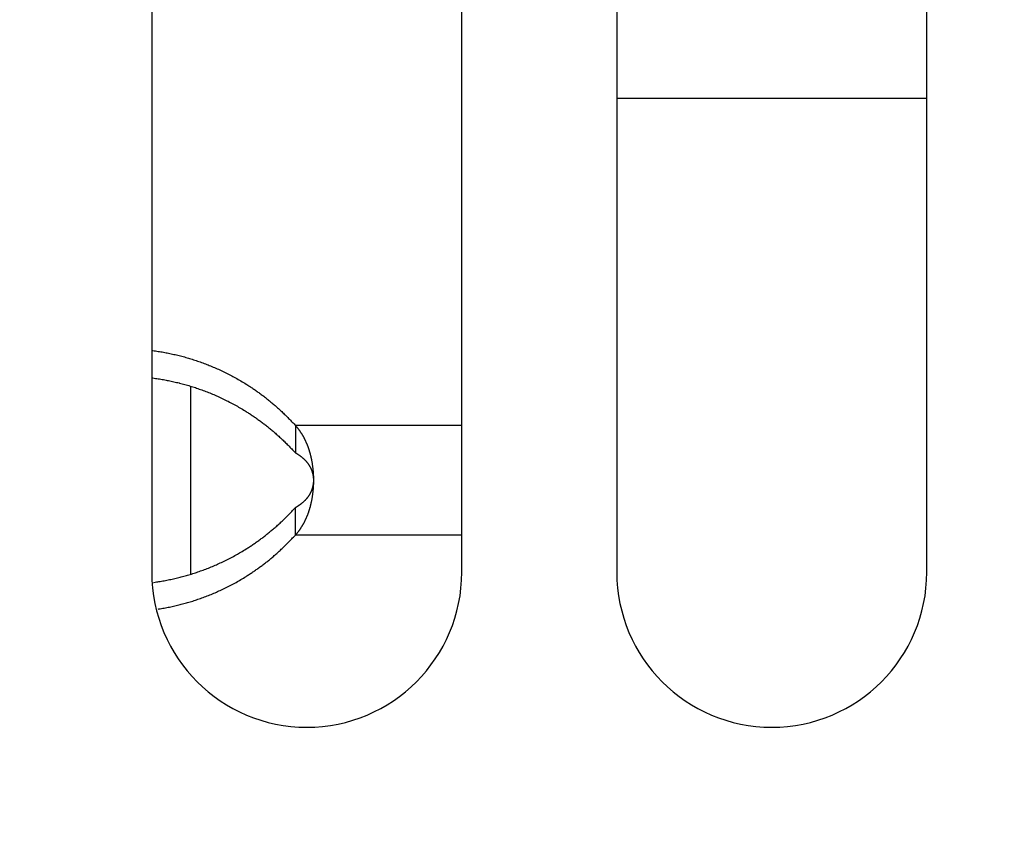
# Model space of a CAD drawing. Extents: x 0 to 594, y 0 to 420.
# Tile 22 of 112: x 110.77 to 115.85, y 281.74 to 285.95. Entities that reach past the tile are written whole.
import ezdxf

# ---------------------------------------------------------------- set-up
doc = ezdxf.new("R2010")
doc.units = 0
doc.header["$LTSCALE"] = 32.67
doc.layers.get('0').update_dxf_attribs({"linetype": 'CONTINUOUS'})
doc.styles.get("Standard").update_dxf_attribs({"font": 'txt', "width": 0.8})
doc.dimstyles.get("Standard").update_dxf_attribs({"dimtxt": 2.5, "dimasz": 2.5, "dimexe": 1.25, "dimexo": 0.625, "dimtad": 1, "dimcen": 2.5, "dimazin": 3, "dimtfac": 1, "dimtmove": 0, "dimatfit": 3})

# ---------------------------------------------------------------- blocks, each defined once
blk = doc.blocks.new('_FILLED')
at = {"color": 0, "linetype": 'BYBLOCK'}
blk.add_solid([(0, 0), (-1, 0.1429), (-1, -0.1429)], dxfattribs=at)
blk = doc.blocks.new('*D9')
at = {"color": 2, "linetype": 'CONTINUOUS'}
for p, q in [((93.7812, 281.7264), (93.7812, 307.7703)), ((159.5249, 280.5703), (159.5249, 307.7703)), ((93.7812, 306.7703), (126.653, 306.7703)), ((159.5249, 306.7703), (126.653, 306.7703))]:
    blk.add_line(p, q, dxfattribs=at)
at = {"color": 2, "linetype": 'CONTINUOUS', "xscale": 3.5, "yscale": 3.5, "zscale": 3.5, "rotation": 180}
blk.add_blockref('_FILLED', (93.7812, 306.7703), dxfattribs=at)
at = {"color": 2, "linetype": 'CONTINUOUS', "xscale": 3.5, "yscale": 3.5, "zscale": 3.5}
blk.add_blockref('_FILLED', (159.5249, 306.7703), dxfattribs=at)
at = {"color": 5, "linetype": 'CONTINUOUS', "width": 0.8}
blk.add_text('329', height=3.5, dxfattribs=at).set_placement((122.453, 307.6453))

msp = doc.modelspace()

# ---------------------------------------------------------------- linework, layer by layer
at = {"color": 7, "linetype": 'CONTINUOUS'}
for p, q in [((111.453, 295.5032), (111.453, 283.1032)), ((113.053, 283.1032), (113.053, 295.5032)), ((113.853, 295.5032), (113.853, 283.1032)), ((115.453, 283.1032), (115.453, 295.5032)), ((115.453, 285.5482), (113.853, 285.5482)), ((111.453, 284.2476), (111.4584, 284.2469)), ((111.4584, 284.2469), (111.4652, 284.246)), ((111.4652, 284.246), (111.472, 284.245)), ((111.472, 284.245), (111.4789, 284.244)), ((111.4789, 284.244), (111.4857, 284.243)), ((111.4857, 284.243), (111.4925, 284.2419)), ((111.4925, 284.2419), (111.4993, 284.2408)), ((111.4993, 284.2408), (111.5061, 284.2397)), ((111.5061, 284.2397), (111.5129, 284.2385)), ((111.5129, 284.2385), (111.5196, 284.2373)), ((111.5196, 284.2373), (111.5264, 284.236)), ((111.5264, 284.236), (111.5332, 284.2347)), ((111.5332, 284.2347), (111.54, 284.2333)), ((111.54, 284.2333), (111.5468, 284.232)), ((111.5468, 284.232), (111.5535, 284.2305)), ((111.5535, 284.2305), (111.5603, 284.2291)), ((111.5603, 284.2291), (111.5671, 284.2276)), ((111.5671, 284.2276), (111.5739, 284.226)), ((111.5739, 284.226), (111.5806, 284.2244)), ((111.5806, 284.2244), (111.5874, 284.2228)), ((111.5874, 284.2228), (111.5942, 284.2211)), ((111.5942, 284.2211), (111.601, 284.2194)), ((111.601, 284.2194), (111.6078, 284.2176)), ((111.6078, 284.2176), (111.6146, 284.2158)), ((111.6146, 284.2158), (111.6214, 284.214)), ((111.6214, 284.214), (111.6281, 284.2121)), ((111.6281, 284.2121), (111.6349, 284.2102)), ((111.6349, 284.2102), (111.6417, 284.2082)), ((111.6417, 284.2082), (111.6485, 284.2062)), ((111.6485, 284.2062), (111.6552, 284.2041)), ((111.6552, 284.2041), (111.662, 284.202)), ((111.662, 284.202), (111.6688, 284.1999)), ((111.6688, 284.1999), (111.6755, 284.1977)), ((111.6755, 284.1977), (111.6823, 284.1955)), ((111.6823, 284.1955), (111.6891, 284.1932)), ((111.6891, 284.1932), (111.6958, 284.1909)), ((111.6958, 284.1909), (111.7026, 284.1885)), ((111.7026, 284.1885), (111.7094, 284.1861)), ((111.7094, 284.1861), (111.7161, 284.1836)), ((111.7161, 284.1836), (111.7229, 284.1811)), ((111.7229, 284.1811), (111.7297, 284.1786)), ((111.7297, 284.1786), (111.7364, 284.176)), ((111.7364, 284.176), (111.7432, 284.1733)), ((111.7432, 284.1733), (111.75, 284.1706)), ((111.75, 284.1706), (111.7568, 284.1679)), ((111.7568, 284.1679), (111.7636, 284.1651)), ((111.7636, 284.1651), (111.7703, 284.1622)), ((111.7703, 284.1622), (111.7771, 284.1594)), ((111.7771, 284.1594), (111.7839, 284.1564)), ((111.7839, 284.1564), (111.7907, 284.1534)), ((111.7907, 284.1534), (111.7975, 284.1504)), ((111.7975, 284.1504), (111.8043, 284.1473)), ((111.8043, 284.1473), (111.811, 284.1441)), ((111.811, 284.1441), (111.8178, 284.1409)), ((111.8178, 284.1409), (111.8246, 284.1377)), ((111.8246, 284.1377), (111.8314, 284.1344)), ((111.8314, 284.1344), (111.8382, 284.131)), ((111.8382, 284.131), (111.8449, 284.1276)), ((111.8449, 284.1276), (111.8517, 284.1242)), ((111.8517, 284.1242), (111.8585, 284.1207)), ((111.453, 284.1061), (111.4584, 284.1055)), ((111.4584, 284.1055), (111.4652, 284.1045)), ((111.4652, 284.1045), (111.472, 284.1036)), ((111.472, 284.1036), (111.4789, 284.1026)), ((111.4789, 284.1026), (111.4857, 284.1016)), ((111.4857, 284.1016), (111.4925, 284.1005)), ((111.4925, 284.1005), (111.4993, 284.0994)), ((111.4993, 284.0994), (111.5061, 284.0982)), ((111.5061, 284.0982), (111.5129, 284.0971)), ((111.5129, 284.0971), (111.5196, 284.0958)), ((111.5196, 284.0958), (111.5264, 284.0946)), ((111.5264, 284.0946), (111.5332, 284.0933)), ((111.5332, 284.0933), (111.54, 284.0919)), ((111.54, 284.0919), (111.5468, 284.0905)), ((111.5468, 284.0905), (111.5535, 284.0891)), ((111.5535, 284.0891), (111.5603, 284.0876)), ((111.5603, 284.0876), (111.5671, 284.0861)), ((111.5671, 284.0861), (111.5739, 284.0846)), ((111.5739, 284.0846), (111.5806, 284.083)), ((111.5806, 284.083), (111.5874, 284.0814)), ((111.5965, 284.0791), (111.6032, 284.0774)), ((111.6032, 284.0774), (111.61, 284.0756)), ((111.61, 284.0756), (111.6168, 284.0738)), ((111.6168, 284.0738), (111.6236, 284.0719)), ((111.8585, 284.1207), (111.8653, 284.1171)), ((111.8653, 284.1171), (111.872, 284.1135)), ((111.872, 284.1135), (111.8788, 284.1098)), ((111.8788, 284.1098), (111.8856, 284.1061)), ((111.8856, 284.1061), (111.8924, 284.1023)), ((111.8924, 284.1023), (111.8992, 284.0984)), ((111.8992, 284.0984), (111.906, 284.0945)), ((111.906, 284.0945), (111.9127, 284.0906)), ((111.9127, 284.0906), (111.9195, 284.0865)), ((111.9195, 284.0865), (111.9262, 284.0825)), ((111.9262, 284.0825), (111.933, 284.0784)), ((111.933, 284.0784), (111.9397, 284.0742)), ((111.9397, 284.0742), (111.9441, 284.0714)), ((111.6236, 284.0719), (111.6304, 284.07)), ((111.6304, 284.07), (111.6372, 284.0681)), ((111.6372, 284.0681), (111.6439, 284.0661)), ((111.6439, 284.0661), (111.6507, 284.0641)), ((111.6507, 284.0641), (111.6575, 284.062)), ((111.653, 284.0634), (111.653, 283.0924)), ((111.6575, 284.062), (111.6643, 284.0599)), ((111.6643, 284.0599), (111.671, 284.0578)), ((111.671, 284.0578), (111.6778, 284.0556)), ((111.6778, 284.0556), (111.6845, 284.0533)), ((111.6845, 284.0533), (111.6913, 284.051)), ((111.6913, 284.051), (111.6981, 284.0487)), ((111.6981, 284.0487), (111.7048, 284.0463)), ((111.7048, 284.0463), (111.7116, 284.0439)), ((111.7116, 284.0439), (111.7184, 284.0414)), ((111.7184, 284.0414), (111.7251, 284.0389)), ((111.7251, 284.0389), (111.7319, 284.0363)), ((111.7319, 284.0363), (111.7387, 284.0337)), ((111.7387, 284.0337), (111.7455, 284.031)), ((111.7455, 284.031), (111.7523, 284.0283)), ((111.7523, 284.0283), (111.759, 284.0255)), ((111.759, 284.0255), (111.7658, 284.0227)), ((111.7658, 284.0227), (111.7726, 284.0199)), ((111.9441, 284.0714), (111.9486, 284.0686)), ((111.9486, 284.0686), (111.953, 284.0658)), ((111.953, 284.0658), (111.9574, 284.0629)), ((111.9574, 284.0629), (111.9618, 284.06)), ((111.9618, 284.06), (111.9662, 284.0571)), ((111.9662, 284.0571), (111.9706, 284.0542)), ((111.9706, 284.0542), (111.975, 284.0513)), ((111.975, 284.0513), (111.9794, 284.0483)), ((111.9794, 284.0483), (111.9837, 284.0453)), ((111.9837, 284.0453), (111.9881, 284.0423)), ((111.9881, 284.0423), (111.9924, 284.0393)), ((111.9924, 284.0393), (111.9967, 284.0363)), ((111.9967, 284.0363), (112.001, 284.0332)), ((112.001, 284.0332), (112.0053, 284.0301)), ((112.0053, 284.0301), (112.0096, 284.027)), ((112.0096, 284.027), (112.0139, 284.0239)), ((112.0139, 284.0239), (112.0181, 284.0207)), ((111.7726, 284.0199), (111.7794, 284.017)), ((111.7794, 284.017), (111.7862, 284.014)), ((111.7862, 284.014), (111.793, 284.011)), ((111.793, 284.011), (111.7997, 284.0079)), ((111.7997, 284.0079), (111.8065, 284.0048)), ((111.8065, 284.0048), (111.8133, 284.0017)), ((111.8133, 284.0017), (111.8201, 283.9984)), ((111.8201, 283.9984), (111.8269, 283.9952)), ((111.8269, 283.9952), (111.8336, 283.9919)), ((111.8336, 283.9919), (111.8404, 283.9885)), ((111.8404, 283.9885), (111.8472, 283.9851)), ((111.8472, 283.9851), (111.854, 283.9816)), ((111.854, 283.9816), (111.8608, 283.9781)), ((111.8608, 283.9781), (111.8675, 283.9745)), ((111.8675, 283.9745), (111.8743, 283.9708)), ((111.8743, 283.9708), (111.8811, 283.9671)), ((112.0181, 284.0207), (112.0224, 284.0176)), ((112.0224, 284.0176), (112.0266, 284.0144)), ((112.0266, 284.0144), (112.0308, 284.0112)), ((112.0308, 284.0112), (112.035, 284.0079)), ((112.035, 284.0079), (112.0392, 284.0047)), ((112.0392, 284.0047), (112.0434, 284.0014)), ((112.0434, 284.0014), (112.0476, 283.9981)), ((112.0476, 283.9981), (112.0517, 283.9948)), ((112.0517, 283.9948), (112.0559, 283.9915)), ((112.0559, 283.9915), (112.06, 283.9881)), ((112.06, 283.9881), (112.0641, 283.9847)), ((112.0641, 283.9847), (112.0683, 283.9813)), ((112.0683, 283.9813), (112.0725, 283.9778)), ((112.0725, 283.9778), (112.0766, 283.9742)), ((112.0766, 283.9742), (112.0809, 283.9707)), ((112.0809, 283.9707), (112.0851, 283.967)), ((111.8811, 283.9671), (111.8879, 283.9634)), ((111.8879, 283.9634), (111.8947, 283.9596)), ((111.8947, 283.9596), (111.9014, 283.9557)), ((111.9014, 283.9557), (111.9082, 283.9518)), ((111.9082, 283.9518), (111.915, 283.9478)), ((111.915, 283.9478), (111.9218, 283.9438)), ((111.9218, 283.9438), (111.9285, 283.9397)), ((111.9285, 283.9397), (111.9352, 283.9356)), ((111.9352, 283.9356), (111.9397, 283.9328)), ((111.9397, 283.9328), (111.9441, 283.93)), ((111.9441, 283.93), (111.9486, 283.9272)), ((111.9486, 283.9272), (111.953, 283.9243)), ((111.953, 283.9243), (111.9574, 283.9215)), ((111.9574, 283.9215), (111.9618, 283.9186)), ((112.0851, 283.967), (112.0893, 283.9633)), ((112.0893, 283.9633), (112.0935, 283.9596)), ((112.0935, 283.9596), (112.0978, 283.9558)), ((112.0978, 283.9558), (112.1021, 283.952)), ((112.1021, 283.952), (112.1064, 283.9481)), ((112.1064, 283.9481), (112.1107, 283.9442)), ((112.1107, 283.9442), (112.115, 283.9402)), ((112.115, 283.9402), (112.1194, 283.9362)), ((112.1194, 283.9362), (112.1238, 283.9321)), ((112.1238, 283.9321), (112.1281, 283.9279)), ((112.1281, 283.9279), (112.1326, 283.9237)), ((112.1326, 283.9237), (112.137, 283.9195)), ((111.9618, 283.9186), (111.9662, 283.9157)), ((111.9662, 283.9157), (111.9706, 283.9128)), ((111.9706, 283.9128), (111.975, 283.9098)), ((111.975, 283.9098), (111.9794, 283.9069)), ((111.9794, 283.9069), (111.9837, 283.9039)), ((111.9837, 283.9039), (111.9881, 283.9009)), ((111.9881, 283.9009), (111.9924, 283.8979)), ((111.9924, 283.8979), (111.9967, 283.8948)), ((111.9967, 283.8948), (112.001, 283.8918)), ((112.001, 283.8918), (112.0053, 283.8887)), ((112.0053, 283.8887), (112.0096, 283.8856)), ((112.0096, 283.8856), (112.0139, 283.8825)), ((112.0139, 283.8825), (112.0181, 283.8793)), ((112.0181, 283.8793), (112.0224, 283.8761)), ((112.0224, 283.8761), (112.0266, 283.8729)), ((112.0266, 283.8729), (112.0308, 283.8697)), ((112.137, 283.9195), (112.1414, 283.9151)), ((112.1414, 283.9151), (112.1459, 283.9107)), ((112.1459, 283.9107), (112.1504, 283.9063)), ((112.1504, 283.9063), (112.1549, 283.9018)), ((112.1549, 283.9018), (112.1594, 283.8972)), ((112.1594, 283.8972), (112.164, 283.8926)), ((112.164, 283.8926), (112.1685, 283.8879)), ((112.1685, 283.8879), (112.1731, 283.8831)), ((112.1731, 283.8831), (112.1777, 283.8782)), ((112.1777, 283.8782), (112.1824, 283.8733)), ((112.1824, 283.8733), (112.1871, 283.8683)), ((112.0371, 283.8649), (112.0413, 283.8616)), ((112.0413, 283.8616), (112.0455, 283.8583)), ((112.0455, 283.8583), (112.0496, 283.855)), ((112.0496, 283.855), (112.0538, 283.8517)), ((112.0538, 283.8517), (112.0579, 283.8484)), ((112.0579, 283.8484), (112.0621, 283.845)), ((112.0621, 283.845), (112.0662, 283.8416)), ((112.0662, 283.8416), (112.0704, 283.8381)), ((112.0704, 283.8381), (112.0746, 283.8346)), ((112.0746, 283.8346), (112.0787, 283.831)), ((112.0787, 283.831), (112.083, 283.8274)), ((112.083, 283.8274), (112.0872, 283.8238)), ((112.0872, 283.8238), (112.0914, 283.8201)), ((112.0914, 283.8201), (112.0957, 283.8163)), ((112.1941, 283.8607), (112.1941, 283.7193)), ((112.1941, 283.8607), (112.1956, 283.859)), ((112.1956, 283.859), (112.197, 283.8574)), ((112.1992, 283.8548), (112.2006, 283.8531)), ((112.2006, 283.8531), (112.202, 283.8514)), ((112.202, 283.8514), (112.2034, 283.8497)), ((112.2034, 283.8497), (112.2048, 283.848)), ((112.2048, 283.848), (112.2062, 283.8463)), ((112.2062, 283.8463), (112.2075, 283.8446)), ((112.2075, 283.8446), (112.2089, 283.8428)), ((112.2089, 283.8428), (112.2102, 283.8411)), ((112.2102, 283.8411), (112.2115, 283.8394)), ((112.2115, 283.8394), (112.2128, 283.8376)), ((112.2128, 283.8376), (112.214, 283.8359)), ((112.214, 283.8359), (112.2153, 283.8341)), ((112.2153, 283.8341), (112.2166, 283.8324)), ((112.2184, 283.8297), (112.2196, 283.828)), ((112.2196, 283.828), (112.2208, 283.8262)), ((112.2208, 283.8262), (112.222, 283.8244)), ((112.222, 283.8244), (112.2231, 283.8227)), ((112.2231, 283.8227), (112.2243, 283.8209)), ((112.2243, 283.8209), (112.2254, 283.8191)), ((112.2254, 283.8191), (112.2266, 283.8173)), ((112.0957, 283.8163), (112.1, 283.8125)), ((112.1, 283.8125), (112.1042, 283.8087)), ((112.1042, 283.8087), (112.1085, 283.8047)), ((112.1085, 283.8047), (112.1129, 283.8008)), ((112.1129, 283.8008), (112.1172, 283.7968)), ((112.1172, 283.7968), (112.1216, 283.7927)), ((112.1216, 283.7927), (112.1259, 283.7886)), ((112.1259, 283.7886), (112.1303, 283.7844)), ((112.1303, 283.7844), (112.1348, 283.7802)), ((112.1348, 283.7802), (112.1392, 283.7759)), ((112.1392, 283.7759), (112.1437, 283.7715)), ((112.1437, 283.7715), (112.1481, 283.7671)), ((112.2266, 283.8173), (112.2277, 283.8155)), ((112.2277, 283.8155), (112.2288, 283.8137)), ((112.2288, 283.8137), (112.2298, 283.8119)), ((112.2298, 283.8119), (112.2309, 283.8101)), ((112.2309, 283.8101), (112.232, 283.8083)), ((112.232, 283.8083), (112.233, 283.8065)), ((112.233, 283.8065), (112.234, 283.8047)), ((112.234, 283.8047), (112.235, 283.8029)), ((112.235, 283.8029), (112.236, 283.8011)), ((112.236, 283.8011), (112.237, 283.7993)), ((112.237, 283.7993), (112.238, 283.7974)), ((112.238, 283.7974), (112.239, 283.7956)), ((112.239, 283.7956), (112.2399, 283.7938)), ((112.2399, 283.7938), (112.2409, 283.7919)), ((112.2409, 283.7919), (112.2418, 283.7901)), ((112.2418, 283.7901), (112.2427, 283.7882)), ((112.2427, 283.7882), (112.2436, 283.7864)), ((112.2436, 283.7864), (112.2445, 283.7845)), ((112.2445, 283.7845), (112.2454, 283.7826)), ((112.2454, 283.7826), (112.2463, 283.7807)), ((112.2463, 283.7807), (112.2472, 283.7788)), ((112.2472, 283.7788), (112.248, 283.7769)), ((112.248, 283.7769), (112.2489, 283.775)), ((112.2489, 283.775), (112.2497, 283.7731)), ((112.2497, 283.7731), (112.2506, 283.7712)), ((112.2506, 283.7712), (112.2514, 283.7693)), ((112.2514, 283.7693), (112.2522, 283.7674)), ((112.2522, 283.7674), (112.253, 283.7654)), ((112.1481, 283.7671), (112.1526, 283.7626)), ((112.1526, 283.7626), (112.1571, 283.7581)), ((112.1571, 283.7581), (112.1617, 283.7535)), ((112.1617, 283.7535), (112.1662, 283.7488)), ((112.1662, 283.7488), (112.1708, 283.7441)), ((112.1708, 283.7441), (112.1754, 283.7393)), ((112.1754, 283.7393), (112.1801, 283.7344)), ((112.1801, 283.7344), (112.1847, 283.7294)), ((112.1847, 283.7294), (112.1894, 283.7244)), ((112.1894, 283.7244), (112.1941, 283.7193)), ((112.1941, 283.7193), (112.1959, 283.7183)), ((112.1959, 283.7183), (112.1977, 283.7173)), ((112.1977, 283.7173), (112.1994, 283.7162)), ((112.253, 283.7654), (112.2538, 283.7635)), ((112.2538, 283.7635), (112.2545, 283.7615)), ((112.2545, 283.7615), (112.2553, 283.7596)), ((112.2553, 283.7596), (112.2561, 283.7576)), ((112.2561, 283.7576), (112.2568, 283.7557)), ((112.2568, 283.7557), (112.2576, 283.7537)), ((112.2576, 283.7537), (112.2583, 283.7517)), ((112.2583, 283.7517), (112.259, 283.7497)), ((112.259, 283.7497), (112.2597, 283.7477)), ((112.2608, 283.7447), (112.2615, 283.7427)), ((112.2615, 283.7427), (112.2621, 283.7407)), ((112.2621, 283.7407), (112.2628, 283.7387)), ((112.2628, 283.7387), (112.2635, 283.7367)), ((112.2635, 283.7367), (112.2641, 283.7346)), ((112.2641, 283.7346), (112.2648, 283.7326)), ((112.2648, 283.7326), (112.2654, 283.7305)), ((112.2654, 283.7305), (112.266, 283.7285)), ((112.266, 283.7285), (112.2666, 283.7264)), ((112.2666, 283.7264), (112.2672, 283.7244)), ((112.2672, 283.7244), (112.2678, 283.7223)), ((112.2678, 283.7223), (112.2684, 283.7203)), ((112.2684, 283.7203), (112.269, 283.7182)), ((112.269, 283.7182), (112.2696, 283.7161)), ((112.1994, 283.7162), (112.2011, 283.7152)), ((112.2011, 283.7152), (112.2028, 283.7142)), ((112.2028, 283.7142), (112.2045, 283.7132)), ((112.2045, 283.7132), (112.2061, 283.7122)), ((112.2061, 283.7122), (112.2077, 283.7111)), ((112.2077, 283.7111), (112.2092, 283.7101)), ((112.2092, 283.7101), (112.2108, 283.7091)), ((112.2108, 283.7091), (112.2123, 283.7081)), ((112.2123, 283.7081), (112.2138, 283.7071)), ((112.2138, 283.7071), (112.2153, 283.706)), ((112.2153, 283.706), (112.2167, 283.705)), ((112.2167, 283.705), (112.2181, 283.704)), ((112.2181, 283.704), (112.2195, 283.703)), ((112.2195, 283.703), (112.2209, 283.702)), ((112.2209, 283.702), (112.2222, 283.701)), ((112.2242, 283.6995), (112.2255, 283.6985)), ((112.2255, 283.6985), (112.2267, 283.6975)), ((112.2267, 283.6975), (112.228, 283.6965)), ((112.228, 283.6965), (112.2292, 283.6955)), ((112.2292, 283.6955), (112.2304, 283.6945)), ((112.2304, 283.6945), (112.2315, 283.6935)), ((112.2315, 283.6935), (112.2327, 283.6925)), ((112.2327, 283.6925), (112.2338, 283.6915)), ((112.2338, 283.6915), (112.2349, 283.6905)), ((112.2349, 283.6905), (112.236, 283.6895)), ((112.236, 283.6895), (112.2371, 283.6885)), ((112.2371, 283.6885), (112.2381, 283.6875)), ((112.2397, 283.6861), (112.2407, 283.6851)), ((112.2407, 283.6851), (112.2417, 283.6841)), ((112.2417, 283.6841), (112.2427, 283.6831)), ((112.2427, 283.6831), (112.2436, 283.6821)), ((112.2436, 283.6821), (112.2446, 283.6811)), ((112.2446, 283.6811), (112.2455, 283.6801)), ((112.2455, 283.6801), (112.2465, 283.6791)), ((112.2465, 283.6791), (112.2474, 283.6782)), ((112.2474, 283.6782), (112.2483, 283.6772)), ((112.2483, 283.6772), (112.2491, 283.6762)), ((112.2491, 283.6762), (112.25, 283.6752)), ((112.2513, 283.6737), (112.2521, 283.6727)), ((112.2521, 283.6727), (112.253, 283.6717)), ((112.253, 283.6717), (112.2538, 283.6707)), ((112.2538, 283.6707), (112.2546, 283.6697)), ((112.2546, 283.6697), (112.2554, 283.6687)), ((112.2554, 283.6687), (112.2561, 283.6676)), ((112.2561, 283.6676), (112.2569, 283.6666)), ((112.2569, 283.6666), (112.2577, 283.6656)), ((112.2696, 283.7161), (112.2701, 283.714)), ((112.2701, 283.714), (112.2707, 283.7119)), ((112.2707, 283.7119), (112.2712, 283.7099)), ((112.2712, 283.7099), (112.2717, 283.7078)), ((112.2717, 283.7078), (112.2722, 283.7057)), ((112.2722, 283.7057), (112.2728, 283.7036)), ((112.2728, 283.7036), (112.2733, 283.7015)), ((112.2733, 283.7015), (112.2737, 283.6994)), ((112.2737, 283.6994), (112.2742, 283.6973)), ((112.2742, 283.6973), (112.2747, 283.6952)), ((112.2747, 283.6952), (112.2752, 283.6931)), ((112.2752, 283.6931), (112.2756, 283.691)), ((112.2756, 283.691), (112.2761, 283.6888)), ((112.2761, 283.6888), (112.2765, 283.6867)), ((112.2765, 283.6867), (112.2771, 283.6835)), ((112.2771, 283.6835), (112.2778, 283.6803)), ((112.2778, 283.6803), (112.2784, 283.6771)), ((112.2784, 283.6771), (112.2789, 283.6739)), ((112.2789, 283.6739), (112.2795, 283.6707)), ((112.2795, 283.6707), (112.28, 283.6675)), ((112.28, 283.6675), (112.2806, 283.6643)), ((112.2577, 283.6656), (112.2584, 283.6646)), ((112.2584, 283.6646), (112.2591, 283.6636)), ((112.2591, 283.6636), (112.2599, 283.6626)), ((112.2599, 283.6626), (112.2606, 283.6616)), ((112.2606, 283.6616), (112.2613, 283.6606)), ((112.2613, 283.6606), (112.262, 283.6595)), ((112.262, 283.6595), (112.2626, 283.6585)), ((112.2626, 283.6585), (112.2633, 283.6575)), ((112.2633, 283.6575), (112.264, 283.6565)), ((112.264, 283.6565), (112.2646, 283.6555)), ((112.2646, 283.6555), (112.2653, 283.6544)), ((112.2653, 283.6544), (112.2659, 283.6534)), ((112.2659, 283.6534), (112.2665, 283.6524)), ((112.2665, 283.6524), (112.2671, 283.6514)), ((112.2671, 283.6514), (112.2677, 283.6503)), ((112.2677, 283.6503), (112.2683, 283.6493)), ((112.2683, 283.6493), (112.2688, 283.6483)), ((112.2688, 283.6483), (112.2694, 283.6473)), ((112.2694, 283.6473), (112.27, 283.6462)), ((112.27, 283.6462), (112.2705, 283.6452)), ((112.2705, 283.6452), (112.271, 283.6442)), ((112.271, 283.6442), (112.2716, 283.6432)), ((112.2716, 283.6432), (112.2721, 283.6421)), ((112.2721, 283.6421), (112.2726, 283.6411)), ((112.2726, 283.6411), (112.2731, 283.6401)), ((112.2731, 283.6401), (112.2735, 283.6391)), ((112.2735, 283.6391), (112.274, 283.6381)), ((112.274, 283.6381), (112.2745, 283.637)), ((112.2745, 283.637), (112.2749, 283.636)), ((112.2749, 283.636), (112.2754, 283.635)), ((112.2754, 283.635), (112.2758, 283.634)), ((112.2758, 283.634), (112.2762, 283.6329)), ((112.2762, 283.6329), (112.2767, 283.6319)), ((112.2767, 283.6319), (112.2771, 283.6309)), ((112.2771, 283.6309), (112.2775, 283.6299)), ((112.2775, 283.6299), (112.2779, 283.6289)), ((112.2779, 283.6289), (112.2782, 283.6279)), ((112.2782, 283.6279), (112.2786, 283.6268)), ((112.2786, 283.6268), (112.279, 283.6258)), ((112.279, 283.6258), (112.2793, 283.6248)), ((112.2793, 283.6248), (112.2797, 283.6238)), ((112.2797, 283.6238), (112.28, 283.6228)), ((112.28, 283.6228), (112.2803, 283.6217)), ((112.2803, 283.6217), (112.2807, 283.6207)), ((112.2806, 283.6643), (112.2811, 283.661)), ((112.2807, 283.6207), (112.281, 283.6197)), ((112.281, 283.6197), (112.2813, 283.6187)), ((112.2811, 283.661), (112.2815, 283.6578)), ((112.2813, 283.6187), (112.2816, 283.6177)), ((112.2815, 283.6578), (112.282, 283.6545)), ((112.2816, 283.6177), (112.2819, 283.6167)), ((112.2819, 283.6167), (112.2822, 283.6156)), ((112.282, 283.6545), (112.2824, 283.6513)), ((112.2822, 283.6156), (112.2824, 283.6146)), ((112.2824, 283.6513), (112.2829, 283.648)), ((112.2829, 283.648), (112.2833, 283.6448)), ((112.2833, 283.6448), (112.2836, 283.6415)), ((112.2836, 283.6415), (112.2839, 283.6394)), ((112.2839, 283.6394), (112.2842, 283.6361)), ((112.2842, 283.6361), (112.2846, 283.6328)), ((112.2846, 283.6328), (112.2849, 283.6295)), ((112.2849, 283.6295), (112.2852, 283.6263)), ((112.2852, 283.6263), (112.2854, 283.623)), ((112.2854, 283.623), (112.2857, 283.6197)), ((112.2857, 283.6197), (112.2859, 283.6164)), ((112.2859, 283.6164), (112.2861, 283.6131)), ((112.2824, 283.6146), (112.2827, 283.6136)), ((112.2827, 283.6136), (112.283, 283.6126)), ((112.283, 283.6126), (112.2832, 283.6116)), ((112.2832, 283.6116), (112.2834, 283.6106)), ((112.2834, 283.6106), (112.2837, 283.6096)), ((112.2837, 283.6096), (112.2839, 283.6085)), ((112.2839, 283.6085), (112.2841, 283.6075)), ((112.2841, 283.6075), (112.2843, 283.6065)), ((112.2843, 283.6065), (112.2845, 283.6055)), ((112.2845, 283.6055), (112.2847, 283.6045)), ((112.2847, 283.6045), (112.2849, 283.6035)), ((112.2849, 283.6035), (112.2851, 283.6025)), ((112.2851, 283.6025), (112.2853, 283.6015)), ((112.2853, 283.6015), (112.2854, 283.6004)), ((112.2854, 283.6004), (112.2856, 283.5994)), ((112.2856, 283.5994), (112.2857, 283.5984)), ((112.2857, 283.5984), (112.2859, 283.5974)), ((112.2859, 283.5974), (112.286, 283.5964)), ((112.286, 283.5964), (112.2862, 283.5954)), ((112.2861, 283.6131), (112.2863, 283.6098)), ((112.2862, 283.5954), (112.2863, 283.5944)), ((112.2863, 283.6098), (112.2865, 283.6065)), ((112.2863, 283.5944), (112.2864, 283.5934)), ((112.2864, 283.5934), (112.2865, 283.5924)), ((112.2865, 283.6065), (112.2867, 283.6032)), ((112.2865, 283.5924), (112.2866, 283.5913)), ((112.2866, 283.5644), (112.2865, 283.5634)), ((112.2866, 283.5913), (112.2867, 283.5903)), ((112.2867, 283.5654), (112.2866, 283.5644)), ((112.2867, 283.6032), (112.2868, 283.5999)), ((112.2867, 283.5903), (112.2868, 283.5893)), ((112.2868, 283.5664), (112.2867, 283.5654)), ((112.2868, 283.5999), (112.2869, 283.5966)), ((112.2869, 283.5685), (112.2868, 283.5675)), ((112.2868, 283.5675), (112.2868, 283.5664)), ((112.2869, 283.5966), (112.287, 283.5933)), ((112.2869, 283.5878), (112.2869, 283.5868)), ((112.2869, 283.5868), (112.287, 283.5858)), ((112.287, 283.5695), (112.2869, 283.5685)), ((112.287, 283.5933), (112.2871, 283.59)), ((112.287, 283.5858), (112.2871, 283.5847)), ((112.2871, 283.5715), (112.287, 283.5705)), ((112.287, 283.5705), (112.287, 283.5695)), ((112.2871, 283.5657), (112.287, 283.5624)), ((112.2871, 283.59), (112.2872, 283.5867)), ((112.2871, 283.5847), (112.2871, 283.5837)), ((112.2871, 283.5837), (112.2871, 283.5827)), ((112.2871, 283.5827), (112.2872, 283.5817)), ((112.2872, 283.5736), (112.2871, 283.5725)), ((112.2871, 283.5725), (112.2871, 283.5715)), ((112.2872, 283.5867), (112.2872, 283.5834)), ((112.2872, 283.5834), (112.2872, 283.5801)), ((112.2872, 283.5817), (112.2872, 283.5807)), ((112.2872, 283.5807), (112.2872, 283.5797)), ((112.2872, 283.5801), (112.2872, 283.5768)), ((112.2872, 283.5797), (112.2872, 283.5786)), ((112.2872, 283.5776), (112.2872, 283.5735)), ((112.2872, 283.5766), (112.2872, 283.5756)), ((112.2872, 283.5756), (112.2872, 283.5746)), ((112.2872, 283.5746), (112.2872, 283.5736)), ((112.2872, 283.5735), (112.2872, 283.5701)), ((112.2721, 283.5136), (112.2716, 283.5126)), ((112.2726, 283.5146), (112.2721, 283.5136)), ((112.2731, 283.5157), (112.2726, 283.5146)), ((112.2735, 283.5167), (112.2731, 283.5157)), ((112.274, 283.5177), (112.2735, 283.5167)), ((112.2745, 283.5187), (112.274, 283.5177)), ((112.2749, 283.5198), (112.2745, 283.5187)), ((112.2754, 283.5208), (112.2749, 283.5198)), ((112.2758, 283.5218), (112.2754, 283.5208)), ((112.2762, 283.5228), (112.2758, 283.5218)), ((112.2767, 283.5238), (112.2762, 283.5228)), ((112.2771, 283.5248), (112.2767, 283.5238)), ((112.2775, 283.5259), (112.2771, 283.5248)), ((112.2779, 283.5269), (112.2775, 283.5259)), ((112.2782, 283.5279), (112.2779, 283.5269)), ((112.2786, 283.5289), (112.2782, 283.5279)), ((112.279, 283.5299), (112.2786, 283.5289)), ((112.2793, 283.531), (112.279, 283.5299)), ((112.2797, 283.532), (112.2793, 283.531)), ((112.28, 283.533), (112.2797, 283.532)), ((112.2803, 283.534), (112.28, 283.533)), ((112.2807, 283.535), (112.2803, 283.534)), ((112.281, 283.536), (112.2807, 283.535)), ((112.2813, 283.5371), (112.281, 283.536)), ((112.2816, 283.5381), (112.2813, 283.5371)), ((112.2819, 283.5391), (112.2816, 283.5381)), ((112.2822, 283.5401), (112.2819, 283.5391)), ((112.2824, 283.5411), (112.2822, 283.5401)), ((112.2827, 283.5421), (112.2824, 283.5411)), ((112.283, 283.5432), (112.2827, 283.5421)), ((112.2832, 283.5442), (112.283, 283.5432)), ((112.2834, 283.5452), (112.2832, 283.5442)), ((112.2836, 283.5142), (112.2833, 283.511)), ((112.2837, 283.5462), (112.2834, 283.5452)), ((112.2839, 283.5164), (112.2836, 283.5142)), ((112.2839, 283.5472), (112.2837, 283.5462)), ((112.2841, 283.5482), (112.2839, 283.5472)), ((112.2842, 283.5197), (112.2839, 283.5164)), ((112.2843, 283.5492), (112.2841, 283.5482)), ((112.2846, 283.5229), (112.2842, 283.5197)), ((112.2845, 283.5503), (112.2843, 283.5492)), ((112.2847, 283.5513), (112.2845, 283.5503)), ((112.2849, 283.5262), (112.2846, 283.5229)), ((112.2849, 283.5523), (112.2847, 283.5513)), ((112.2851, 283.5533), (112.2849, 283.5523)), ((112.2852, 283.5295), (112.2849, 283.5262)), ((112.2853, 283.5543), (112.2851, 283.5533)), ((112.2854, 283.5328), (112.2852, 283.5295)), ((112.2854, 283.5553), (112.2853, 283.5543)), ((112.2856, 283.5563), (112.2854, 283.5553)), ((112.2857, 283.5361), (112.2854, 283.5328)), ((112.2857, 283.5573), (112.2856, 283.5563)), ((112.2859, 283.5583), (112.2857, 283.5573)), ((112.2859, 283.5393), (112.2857, 283.5361)), ((112.286, 283.5594), (112.2859, 283.5583)), ((112.2861, 283.5426), (112.2859, 283.5393)), ((112.2862, 283.5604), (112.286, 283.5594)), ((112.2863, 283.5459), (112.2861, 283.5426)), ((112.2863, 283.5614), (112.2862, 283.5604)), ((112.2864, 283.5624), (112.2863, 283.5614)), ((112.2865, 283.5492), (112.2863, 283.5459)), ((112.2865, 283.5634), (112.2864, 283.5624)), ((112.2867, 283.5525), (112.2865, 283.5492)), ((112.2868, 283.5558), (112.2867, 283.5525)), ((112.2869, 283.5591), (112.2868, 283.5558)), ((112.287, 283.5624), (112.2869, 283.5591)), ((112.2321, 283.4628), (112.231, 283.4618)), ((112.2333, 283.4638), (112.2321, 283.4628)), ((112.2344, 283.4648), (112.2333, 283.4638)), ((112.2355, 283.4658), (112.2344, 283.4648)), ((112.2365, 283.4667), (112.2355, 283.4658)), ((112.2376, 283.4677), (112.2365, 283.4667)), ((112.2402, 283.4702), (112.2392, 283.4692)), ((112.2412, 283.4712), (112.2402, 283.4702)), ((112.2422, 283.4722), (112.2412, 283.4712)), ((112.2432, 283.4731), (112.2422, 283.4722)), ((112.2441, 283.4741), (112.2432, 283.4731)), ((112.2451, 283.4751), (112.2441, 283.4741)), ((112.246, 283.4761), (112.2451, 283.4751)), ((112.2469, 283.4771), (112.246, 283.4761)), ((112.2478, 283.4781), (112.2469, 283.4771)), ((112.2487, 283.4791), (112.2478, 283.4781)), ((112.2496, 283.4801), (112.2487, 283.4791)), ((112.2504, 283.4811), (112.2496, 283.4801)), ((112.2513, 283.4821), (112.2504, 283.4811)), ((112.2521, 283.4831), (112.2513, 283.4821)), ((112.253, 283.4841), (112.2521, 283.4831)), ((112.2538, 283.4851), (112.253, 283.4841)), ((112.2546, 283.4861), (112.2538, 283.4851)), ((112.2554, 283.4871), (112.2546, 283.4861)), ((112.2573, 283.4896), (112.2565, 283.4886)), ((112.258, 283.4906), (112.2573, 283.4896)), ((112.2588, 283.4916), (112.258, 283.4906)), ((112.2595, 283.4927), (112.2588, 283.4916)), ((112.2602, 283.4937), (112.2595, 283.4927)), ((112.2609, 283.4947), (112.2602, 283.4937)), ((112.2616, 283.4957), (112.2609, 283.4947)), ((112.2623, 283.4967), (112.2616, 283.4957)), ((112.263, 283.4977), (112.2623, 283.4967)), ((112.2636, 283.4988), (112.263, 283.4977)), ((112.2643, 283.4998), (112.2636, 283.4988)), ((112.2649, 283.5008), (112.2643, 283.4998)), ((112.2656, 283.5018), (112.2649, 283.5008)), ((112.2662, 283.5029), (112.2656, 283.5018)), ((112.2668, 283.5039), (112.2662, 283.5029)), ((112.2683, 283.5065), (112.2677, 283.5054)), ((112.2688, 283.5075), (112.2683, 283.5065)), ((112.2694, 283.5085), (112.2688, 283.5075)), ((112.27, 283.5095), (112.2694, 283.5085)), ((112.2705, 283.5106), (112.27, 283.5095)), ((112.271, 283.5116), (112.2705, 283.5106)), ((112.2716, 283.5126), (112.271, 283.5116)), ((112.2752, 283.4627), (112.2747, 283.4606)), ((112.2756, 283.4648), (112.2752, 283.4627)), ((112.2761, 283.4669), (112.2756, 283.4648)), ((112.2765, 283.4691), (112.2761, 283.4669)), ((112.2771, 283.4722), (112.2765, 283.4691)), ((112.2778, 283.4754), (112.2771, 283.4722)), ((112.2784, 283.4786), (112.2778, 283.4754)), ((112.2789, 283.4818), (112.2784, 283.4786)), ((112.2795, 283.4851), (112.2789, 283.4818)), ((112.28, 283.4883), (112.2795, 283.4851)), ((112.2806, 283.4915), (112.28, 283.4883)), ((112.2811, 283.4947), (112.2806, 283.4915)), ((112.2815, 283.498), (112.2811, 283.4947)), ((112.282, 283.5012), (112.2815, 283.498)), ((112.2824, 283.5045), (112.282, 283.5012)), ((112.2829, 283.5077), (112.2824, 283.5045)), ((112.2833, 283.511), (112.2829, 283.5077)), ((112.1662, 283.407), (112.1708, 283.4117)), ((112.1708, 283.4117), (112.1754, 283.4165)), ((112.1754, 283.4165), (112.1801, 283.4214)), ((112.1801, 283.4214), (112.1847, 283.4263)), ((112.1847, 283.4263), (112.1894, 283.4314)), ((112.1894, 283.4314), (112.1941, 283.4365)), ((112.1941, 283.295), (112.1941, 283.4365)), ((112.2011, 283.4405), (112.1994, 283.4395)), ((112.2028, 283.4416), (112.2011, 283.4405)), ((112.2045, 283.4426), (112.2028, 283.4416)), ((112.2061, 283.4436), (112.2045, 283.4426)), ((112.2077, 283.4446), (112.2061, 283.4436)), ((112.2092, 283.4456), (112.2077, 283.4446)), ((112.2108, 283.4467), (112.2092, 283.4456)), ((112.2123, 283.4477), (112.2108, 283.4467)), ((112.2138, 283.4487), (112.2123, 283.4477)), ((112.2153, 283.4497), (112.2138, 283.4487)), ((112.2167, 283.4507), (112.2153, 283.4497)), ((112.2181, 283.4517), (112.2167, 283.4507)), ((112.2195, 283.4528), (112.2181, 283.4517)), ((112.2209, 283.4538), (112.2195, 283.4528)), ((112.2222, 283.4548), (112.2209, 283.4538)), ((112.2235, 283.4558), (112.2222, 283.4548)), ((112.2248, 283.4568), (112.2235, 283.4558)), ((112.2261, 283.4578), (112.2248, 283.4568)), ((112.2273, 283.4588), (112.2261, 283.4578)), ((112.2286, 283.4598), (112.2273, 283.4588)), ((112.2298, 283.4608), (112.2286, 283.4598)), ((112.231, 283.4618), (112.2298, 283.4608)), ((112.2611, 283.412), (112.2604, 283.41)), ((112.2618, 283.414), (112.2611, 283.412)), ((112.2625, 283.4161), (112.2618, 283.414)), ((112.2631, 283.4181), (112.2625, 283.4161)), ((112.2638, 283.4201), (112.2631, 283.4181)), ((112.2654, 283.4252), (112.2648, 283.4232)), ((112.266, 283.4273), (112.2654, 283.4252)), ((112.2666, 283.4293), (112.266, 283.4273)), ((112.2672, 283.4314), (112.2666, 283.4293)), ((112.2678, 283.4334), (112.2672, 283.4314)), ((112.2684, 283.4355), (112.2678, 283.4334)), ((112.269, 283.4376), (112.2684, 283.4355)), ((112.2696, 283.4397), (112.269, 283.4376)), ((112.2701, 283.4417), (112.2696, 283.4397)), ((112.2707, 283.4438), (112.2701, 283.4417)), ((112.2712, 283.4459), (112.2707, 283.4438)), ((112.2717, 283.448), (112.2712, 283.4459)), ((112.2722, 283.4501), (112.2717, 283.448)), ((112.2728, 283.4522), (112.2722, 283.4501)), ((112.2733, 283.4543), (112.2728, 283.4522)), ((112.2738, 283.4564), (112.2733, 283.4543)), ((112.2742, 283.4585), (112.2738, 283.4564)), ((112.2747, 283.4606), (112.2742, 283.4585)), ((112.115, 283.357), (112.1194, 283.361)), ((112.1259, 283.3672), (112.1303, 283.3713)), ((112.1303, 283.3713), (112.1348, 283.3756)), ((112.1348, 283.3756), (112.1392, 283.3799)), ((112.1392, 283.3799), (112.1437, 283.3842)), ((112.1437, 283.3842), (112.1481, 283.3887)), ((112.1481, 283.3887), (112.1526, 283.3931)), ((112.1526, 283.3931), (112.1571, 283.3977)), ((112.1571, 283.3977), (112.1617, 283.4023)), ((112.1617, 283.4023), (112.1662, 283.407)), ((112.2399, 283.362), (112.239, 283.3602)), ((112.2409, 283.3638), (112.2399, 283.362)), ((112.2418, 283.3657), (112.2409, 283.3638)), ((112.2427, 283.3675), (112.2418, 283.3657)), ((112.2436, 283.3694), (112.2427, 283.3675)), ((112.2445, 283.3713), (112.2436, 283.3694)), ((112.2454, 283.3732), (112.2445, 283.3713)), ((112.2463, 283.375), (112.2454, 283.3732)), ((112.2472, 283.3769), (112.2463, 283.375)), ((112.248, 283.3788), (112.2472, 283.3769)), ((112.2489, 283.3807), (112.248, 283.3788)), ((112.2497, 283.3826), (112.2489, 283.3807)), ((112.2506, 283.3845), (112.2497, 283.3826)), ((112.2514, 283.3865), (112.2506, 283.3845)), ((112.2522, 283.3884), (112.2514, 283.3865)), ((112.253, 283.3903), (112.2522, 283.3884)), ((112.2538, 283.3923), (112.253, 283.3903)), ((112.2545, 283.3942), (112.2538, 283.3923)), ((112.2553, 283.3962), (112.2545, 283.3942)), ((112.2561, 283.3981), (112.2553, 283.3962)), ((112.2568, 283.4001), (112.2561, 283.3981)), ((112.2576, 283.4021), (112.2568, 283.4001)), ((112.2583, 283.4041), (112.2576, 283.4021)), ((112.259, 283.406), (112.2583, 283.4041)), ((112.2597, 283.408), (112.259, 283.406)), ((112.2604, 283.41), (112.2597, 283.408)), ((112.06, 283.3091), (112.0641, 283.3125)), ((112.0641, 283.3125), (112.0683, 283.3159)), ((112.0683, 283.3159), (112.0725, 283.3194)), ((112.0725, 283.3194), (112.0766, 283.3229)), ((112.0766, 283.3229), (112.0809, 283.3265)), ((112.0809, 283.3265), (112.0851, 283.3302)), ((112.0851, 283.3302), (112.0893, 283.3338)), ((112.0893, 283.3338), (112.0935, 283.3376)), ((112.0935, 283.3376), (112.0978, 283.3413)), ((112.0978, 283.3413), (112.1021, 283.3452)), ((112.1021, 283.3452), (112.1064, 283.3491)), ((112.1064, 283.3491), (112.1107, 283.353)), ((112.1107, 283.353), (112.115, 283.357)), ((112.2069, 283.3103), (112.2055, 283.3086)), ((112.2082, 283.3121), (112.2069, 283.3103)), ((112.2095, 283.3138), (112.2082, 283.3121)), ((112.2108, 283.3155), (112.2095, 283.3138)), ((112.2121, 283.3173), (112.2108, 283.3155)), ((112.2134, 283.319), (112.2121, 283.3173)), ((112.2147, 283.3207), (112.2134, 283.319)), ((112.2159, 283.3225), (112.2147, 283.3207)), ((112.2172, 283.3243), (112.2159, 283.3225)), ((112.2184, 283.326), (112.2172, 283.3243)), ((112.2196, 283.3278), (112.2184, 283.326)), ((112.2208, 283.3296), (112.2196, 283.3278)), ((112.222, 283.3313), (112.2208, 283.3296)), ((112.2231, 283.3331), (112.222, 283.3313)), ((112.2243, 283.3349), (112.2231, 283.3331)), ((112.2254, 283.3367), (112.2243, 283.3349)), ((112.2266, 283.3385), (112.2254, 283.3367)), ((112.2277, 283.3402), (112.2266, 283.3385)), ((112.2288, 283.342), (112.2277, 283.3402)), ((112.2298, 283.3438), (112.2288, 283.342)), ((112.2309, 283.3456), (112.2298, 283.3438)), ((112.232, 283.3474), (112.2309, 283.3456)), ((112.233, 283.3493), (112.232, 283.3474)), ((112.234, 283.3511), (112.233, 283.3493)), ((112.2351, 283.3529), (112.234, 283.3511)), ((112.2361, 283.3547), (112.2351, 283.3529)), ((112.237, 283.3565), (112.2361, 283.3547)), ((112.238, 283.3583), (112.237, 283.3565)), ((112.239, 283.3602), (112.238, 283.3583)), ((111.9924, 283.2579), (111.9967, 283.2609)), ((111.9967, 283.2609), (112.001, 283.264)), ((112.001, 283.264), (112.0053, 283.2671)), ((112.0053, 283.2671), (112.0096, 283.2702)), ((112.0096, 283.2702), (112.0139, 283.2733)), ((112.0139, 283.2733), (112.0181, 283.2765)), ((112.0181, 283.2765), (112.0224, 283.2796)), ((112.0224, 283.2796), (112.0266, 283.2828)), ((112.0266, 283.2828), (112.0308, 283.286)), ((112.0308, 283.286), (112.035, 283.2892)), ((112.035, 283.2892), (112.0392, 283.2925)), ((112.0392, 283.2925), (112.0434, 283.2958)), ((112.0434, 283.2958), (112.0476, 283.2991)), ((112.0476, 283.2991), (112.0517, 283.3024)), ((112.0517, 283.3024), (112.0559, 283.3057)), ((112.0559, 283.3057), (112.06, 283.3091)), ((112.1571, 283.2563), (112.1617, 283.2609)), ((112.1617, 283.2609), (112.1662, 283.2655)), ((112.1662, 283.2655), (112.1708, 283.2703)), ((112.1708, 283.2703), (112.1754, 283.2751)), ((112.1754, 283.2751), (112.1801, 283.28)), ((112.1801, 283.28), (112.1847, 283.2849)), ((112.1847, 283.2849), (112.1894, 283.2899)), ((112.1894, 283.2899), (112.1941, 283.295)), ((112.1956, 283.2967), (112.1941, 283.295)), ((112.197, 283.2984), (112.1956, 283.2967)), ((112.1985, 283.3001), (112.197, 283.2984)), ((112.1999, 283.3018), (112.1985, 283.3001)), ((112.2013, 283.3035), (112.1999, 283.3018)), ((112.2027, 283.3052), (112.2013, 283.3035)), ((112.2041, 283.3069), (112.2027, 283.3052)), ((112.2055, 283.3086), (112.2041, 283.3069)), ((111.9127, 283.2066), (111.9195, 283.2106)), ((111.9195, 283.2106), (111.9262, 283.2147)), ((111.9262, 283.2147), (111.933, 283.2188)), ((111.933, 283.2188), (111.9397, 283.223)), ((111.9397, 283.223), (111.9441, 283.2258)), ((111.9441, 283.2258), (111.9486, 283.2286)), ((111.9486, 283.2286), (111.953, 283.2314)), ((111.953, 283.2314), (111.9574, 283.2343)), ((111.9574, 283.2343), (111.9618, 283.2372)), ((111.9618, 283.2372), (111.9662, 283.2401)), ((111.9662, 283.2401), (111.9706, 283.243)), ((111.9706, 283.243), (111.975, 283.2459)), ((111.975, 283.2459), (111.9794, 283.2489)), ((111.9794, 283.2489), (111.9837, 283.2519)), ((111.9837, 283.2519), (111.9881, 283.2549)), ((111.9881, 283.2549), (111.9924, 283.2579)), ((112.1064, 283.2076), (112.1107, 283.2116)), ((112.1107, 283.2116), (112.115, 283.2155)), ((112.1216, 283.2216), (112.1259, 283.2257)), ((112.1259, 283.2257), (112.1303, 283.2299)), ((112.1303, 283.2299), (112.1348, 283.2342)), ((112.1348, 283.2342), (112.1392, 283.2385)), ((112.1392, 283.2385), (112.1437, 283.2428)), ((112.1437, 283.2428), (112.1481, 283.2472)), ((112.1481, 283.2472), (112.1526, 283.2517)), ((112.1526, 283.2517), (112.1571, 283.2563)), ((111.8201, 283.1573), (111.8269, 283.1606)), ((111.8269, 283.1606), (111.8336, 283.1639)), ((111.8336, 283.1639), (111.8404, 283.1673)), ((111.8404, 283.1673), (111.8472, 283.1707)), ((111.8472, 283.1707), (111.854, 283.1742)), ((111.854, 283.1742), (111.8608, 283.1777)), ((111.8608, 283.1777), (111.8675, 283.1813)), ((111.8675, 283.1813), (111.8743, 283.1849)), ((111.8743, 283.1849), (111.8811, 283.1886)), ((111.8811, 283.1886), (111.8879, 283.1924)), ((111.8879, 283.1924), (111.8947, 283.1962)), ((111.8947, 283.1962), (111.9014, 283.2)), ((111.9014, 283.2), (111.906, 283.2027)), ((111.906, 283.2027), (111.9127, 283.2066)), ((112.0434, 283.1543), (112.0476, 283.1576)), ((112.0476, 283.1576), (112.0517, 283.1609)), ((112.0517, 283.1609), (112.0559, 283.1643)), ((112.0559, 283.1643), (112.06, 283.1676)), ((112.06, 283.1676), (112.0641, 283.171)), ((112.0641, 283.171), (112.0683, 283.1745)), ((112.0683, 283.1745), (112.0725, 283.178)), ((112.0725, 283.178), (112.0766, 283.1815)), ((112.0766, 283.1815), (112.0809, 283.1851)), ((112.0809, 283.1851), (112.0851, 283.1887)), ((112.0851, 283.1887), (112.0893, 283.1924)), ((112.0893, 283.1924), (112.0935, 283.1961)), ((112.0935, 283.1961), (112.0978, 283.1999)), ((112.0978, 283.1999), (112.1021, 283.2037)), ((112.1021, 283.2037), (112.1064, 283.2076)), ((111.6913, 283.1047), (111.6981, 283.1071)), ((111.6981, 283.1071), (111.7048, 283.1095)), ((111.7048, 283.1095), (111.7116, 283.1119)), ((111.7116, 283.1119), (111.7184, 283.1144)), ((111.7184, 283.1144), (111.7251, 283.1169)), ((111.7251, 283.1169), (111.7319, 283.1195)), ((111.7319, 283.1195), (111.7387, 283.1221)), ((111.7387, 283.1221), (111.7455, 283.1247)), ((111.7455, 283.1247), (111.7523, 283.1275)), ((111.7523, 283.1275), (111.759, 283.1302)), ((111.759, 283.1302), (111.7658, 283.133)), ((111.7658, 283.133), (111.7726, 283.1359)), ((111.7726, 283.1359), (111.7794, 283.1388)), ((111.7794, 283.1388), (111.7862, 283.1418)), ((111.7862, 283.1418), (111.793, 283.1448)), ((111.793, 283.1448), (111.7997, 283.1478)), ((111.7997, 283.1478), (111.8065, 283.1509)), ((111.8065, 283.1509), (111.8133, 283.1541)), ((111.8133, 283.1541), (111.8201, 283.1573)), ((111.975, 283.1045), (111.9794, 283.1075)), ((111.9794, 283.1075), (111.9837, 283.1104)), ((111.9837, 283.1104), (111.9881, 283.1134)), ((111.9881, 283.1134), (111.9924, 283.1165)), ((111.9924, 283.1165), (111.9967, 283.1195)), ((111.9967, 283.1195), (112.001, 283.1226)), ((112.001, 283.1226), (112.0053, 283.1257)), ((112.0053, 283.1257), (112.0096, 283.1288)), ((112.0096, 283.1288), (112.0139, 283.1319)), ((112.0139, 283.1319), (112.0181, 283.135)), ((112.0181, 283.135), (112.0224, 283.1382)), ((112.0224, 283.1382), (112.0266, 283.1414)), ((112.0266, 283.1414), (112.0308, 283.1446)), ((112.0308, 283.1446), (112.035, 283.1478)), ((112.035, 283.1478), (112.0392, 283.1511)), ((112.0392, 283.1511), (112.0434, 283.1543)), ((111.4902, 283.0549), (111.497, 283.056)), ((111.497, 283.056), (111.5038, 283.0571)), ((111.5038, 283.0571), (111.5106, 283.0583)), ((111.5106, 283.0583), (111.5174, 283.0595)), ((111.5174, 283.0595), (111.5242, 283.0608)), ((111.5242, 283.0608), (111.5309, 283.0621)), ((111.5309, 283.0621), (111.5377, 283.0634)), ((111.5377, 283.0634), (111.5445, 283.0648)), ((111.5445, 283.0648), (111.5513, 283.0662)), ((111.5513, 283.0662), (111.558, 283.0676)), ((111.558, 283.0676), (111.5648, 283.0691)), ((111.5648, 283.0691), (111.5716, 283.0706)), ((111.5716, 283.0706), (111.5784, 283.0722)), ((111.5784, 283.0722), (111.5852, 283.0738)), ((111.5852, 283.0738), (111.5919, 283.0755)), ((111.5919, 283.0755), (111.5987, 283.0772)), ((111.5987, 283.0772), (111.6055, 283.0789)), ((111.6055, 283.0789), (111.6123, 283.0807)), ((111.6123, 283.0807), (111.6191, 283.0826)), ((111.6191, 283.0826), (111.6259, 283.0844)), ((111.6259, 283.0844), (111.6327, 283.0864)), ((111.6327, 283.0864), (111.6372, 283.0877)), ((111.6372, 283.0877), (111.6439, 283.0896)), ((111.6439, 283.0896), (111.6507, 283.0917)), ((111.6507, 283.0917), (111.6575, 283.0937)), ((111.6575, 283.0937), (111.6643, 283.0958)), ((111.6643, 283.0958), (111.671, 283.098)), ((111.671, 283.098), (111.6778, 283.1002)), ((111.6778, 283.1002), (111.6845, 283.1025)), ((111.6845, 283.1025), (111.6913, 283.1047)), ((111.8947, 283.0548), (111.8992, 283.0573)), ((111.8992, 283.0573), (111.906, 283.0612)), ((111.906, 283.0612), (111.9127, 283.0652)), ((111.9127, 283.0652), (111.9195, 283.0692)), ((111.9195, 283.0692), (111.9262, 283.0733)), ((111.9262, 283.0733), (111.933, 283.0774)), ((111.933, 283.0774), (111.9397, 283.0815)), ((111.9397, 283.0815), (111.9441, 283.0843)), ((111.9441, 283.0843), (111.9486, 283.0872)), ((111.9486, 283.0872), (111.953, 283.09)), ((111.953, 283.09), (111.9574, 283.0929)), ((111.9574, 283.0929), (111.9618, 283.0957)), ((111.9618, 283.0957), (111.9662, 283.0986)), ((111.9662, 283.0986), (111.9706, 283.1016)), ((111.9706, 283.1016), (111.975, 283.1045)), ((111.4698, 283.0518), (111.4766, 283.0528)), ((111.4766, 283.0528), (111.4834, 283.0538)), ((111.4834, 283.0538), (111.4902, 283.0549)), ((111.793, 283.0034), (111.7997, 283.0064)), ((111.7997, 283.0064), (111.8065, 283.0095)), ((111.8065, 283.0095), (111.8133, 283.0127)), ((111.8133, 283.0127), (111.8201, 283.0159)), ((111.8201, 283.0159), (111.8269, 283.0192)), ((111.8269, 283.0192), (111.8336, 283.0225)), ((111.8336, 283.0225), (111.8404, 283.0258)), ((111.8404, 283.0258), (111.8472, 283.0293)), ((111.8472, 283.0293), (111.854, 283.0327)), ((111.854, 283.0327), (111.8608, 283.0363)), ((111.8608, 283.0363), (111.8675, 283.0399)), ((111.8675, 283.0399), (111.8743, 283.0435)), ((111.8743, 283.0435), (111.8811, 283.0472)), ((111.8811, 283.0472), (111.8879, 283.0509)), ((111.8879, 283.0509), (111.8947, 283.0548)), ((111.6575, 282.9523), (111.6643, 282.9544)), ((111.6643, 282.9544), (111.671, 282.9566)), ((111.671, 282.9566), (111.6778, 282.9588)), ((111.6778, 282.9588), (111.6845, 282.961)), ((111.6845, 282.961), (111.6913, 282.9633)), ((111.6913, 282.9633), (111.6981, 282.9657)), ((111.6981, 282.9657), (111.7048, 282.968)), ((111.7048, 282.968), (111.7116, 282.9705)), ((111.7116, 282.9705), (111.7184, 282.9729)), ((111.7184, 282.9729), (111.7251, 282.9755)), ((111.7251, 282.9755), (111.7319, 282.978)), ((111.7319, 282.978), (111.7387, 282.9806)), ((111.7387, 282.9806), (111.7455, 282.9833)), ((111.7455, 282.9833), (111.7523, 282.986)), ((111.7523, 282.986), (111.759, 282.9888)), ((111.759, 282.9888), (111.7658, 282.9916)), ((111.7658, 282.9916), (111.7726, 282.9945)), ((111.7726, 282.9945), (111.7794, 282.9974)), ((111.7794, 282.9974), (111.7862, 283.0003)), ((111.7862, 283.0003), (111.793, 283.0034)), ((111.4868, 282.9129), (111.4902, 282.9135)), ((111.4902, 282.9135), (111.497, 282.9146)), ((111.497, 282.9146), (111.5038, 282.9157)), ((111.5038, 282.9157), (111.5106, 282.9169)), ((111.5106, 282.9169), (111.5174, 282.9181)), ((111.5174, 282.9181), (111.5242, 282.9193)), ((111.5242, 282.9193), (111.5309, 282.9206)), ((111.5309, 282.9206), (111.5377, 282.922)), ((111.5377, 282.922), (111.5445, 282.9233)), ((111.5445, 282.9233), (111.5513, 282.9247)), ((111.5513, 282.9247), (111.558, 282.9262)), ((111.558, 282.9262), (111.5648, 282.9277)), ((111.5648, 282.9277), (111.5716, 282.9292)), ((111.5716, 282.9292), (111.5784, 282.9308)), ((111.5784, 282.9308), (111.5852, 282.9324)), ((111.5852, 282.9324), (111.5919, 282.9341)), ((111.5919, 282.9341), (111.5987, 282.9358)), ((111.5987, 282.9358), (111.6055, 282.9375)), ((111.6055, 282.9375), (111.6123, 282.9393)), ((111.6123, 282.9393), (111.6191, 282.9411)), ((111.6191, 282.9411), (111.6259, 282.943)), ((111.6259, 282.943), (111.6327, 282.9449)), ((111.6327, 282.9449), (111.6372, 282.9462)), ((111.6372, 282.9462), (111.6439, 282.9482)), ((111.6439, 282.9482), (111.6507, 282.9502)), ((111.6507, 282.9502), (111.6575, 282.9523))]:
    msp.add_line(p, q, dxfattribs=at)
at = {"color": 9, "linetype": 'CONTINUOUS'}
for p, q in [((113.053, 283.8607), (112.1941, 283.8607)), ((113.053, 283.295), (112.1941, 283.295))]:
    msp.add_line(p, q, dxfattribs=at)
at = {"color": 7, "linetype": 'CONTINUOUS'}
for points in [[(111.5874, 284.0814), (111.5942, 284.0797), (111.5965, 284.0791)], [(112.0308, 283.8697), (112.035, 283.8665), (112.0371, 283.8649)], [(112.1871, 283.8683), (112.1918, 283.8633), (112.1941, 283.8607)], [(112.197, 283.8574), (112.1985, 283.8557), (112.1992, 283.8548)], [(112.2166, 283.8324), (112.2178, 283.8306), (112.2184, 283.8297)], [(112.2597, 283.7477), (112.2604, 283.7457), (112.2608, 283.7447)], [(112.2222, 283.701), (112.2235, 283.7), (112.2242, 283.6995)], [(112.2381, 283.6875), (112.2392, 283.6866), (112.2397, 283.6861)], [(112.25, 283.6752), (112.2509, 283.6742), (112.2513, 283.6737)], [(112.2868, 283.5893), (112.2868, 283.5883), (112.2869, 283.5878)], [(112.2872, 283.5701), (112.2871, 283.5668), (112.2871, 283.5657)], [(112.2392, 283.4692), (112.2381, 283.4682), (112.2376, 283.4677)], [(112.2565, 283.4886), (112.2558, 283.4876), (112.2554, 283.4871)], [(112.2677, 283.5054), (112.2671, 283.5044), (112.2668, 283.5039)], [(112.1968, 283.438), (112.195, 283.437), (112.1941, 283.4365)], [(112.1994, 283.4395), (112.1977, 283.4385), (112.1968, 283.438)], [(112.2648, 283.4232), (112.2641, 283.4211), (112.2638, 283.4201)], [(112.1194, 283.361), (112.1216, 283.363), (112.1259, 283.3672)], [(112.115, 283.2155), (112.1172, 283.2176), (112.1216, 283.2216)], [(111.4623, 283.0508), (111.4629, 283.0509), (111.4698, 283.0518)]]:
    msp.add_lwpolyline(points, dxfattribs=at)
for centre in [(112.253, 283.1032), (114.653, 283.1032)]:
    msp.add_arc(centre, 0.8, 180, 360, dxfattribs=at)

# ---------------------------------------------------------------- dimensions: what is measured, and where the dimension line sits
at = {"color": 2, "linetype": 'CONTINUOUS'}
dim = msp.add_linear_dim(base=(159.5249, 306.7703), p1=(93.7812, 281.7264), p2=(159.5249, 280.5703), dimstyle='Standard', dxfattribs=at)
dim.commit()
dim.dimension.update_dxf_attribs({"geometry": '*D9', "text_midpoint": (126.653, 309.3953), "dimtype": 128})

doc.saveas('drawing.dxf')
